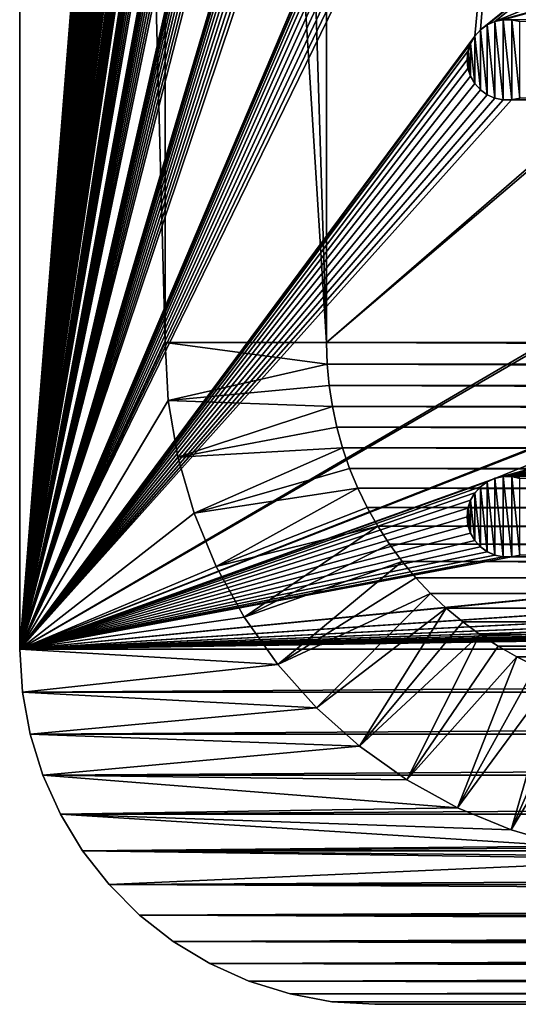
# Model space of a CAD drawing. Header units: metres. Extents: x -200 to 200, y -200 to 200.
# Tile 1 of 88: x -200 to -169, y -200 to -139. Entities that reach past the tile are written whole.
import ezdxf

# ---------------------------------------------------------------- set-up
doc = ezdxf.new("R2010")
doc.units = ezdxf.units.M
doc.layers.add('solid_P34200', color=7, linetype='CONTINUOUS')

msp = doc.modelspace()

# ---------------------------------------------------------------- linework, layer by layer
at = {"layer": 'solid_P34200'}
for points in [[(-172.300003, 169.800003, 5), (-200, 178, 5), (-200, -178, 5)], [(-200, -178, 3.5), (-200, -178, 5), (-200, 178, 5)], [(-200, -178, 3.5), (-200, 178, 5), (-200, 178, 3.5)], [(-191, -159, 3.5), (-200, -178, 3.5), (-200, 178, 3.5)], [(-191, 0, 3.5), (-191, -159, 3.5), (-200, 178, 3.5)], [(-172.242264, 169.271637, 5), (-172.300003, 169.800003, 5), (-200, -178, 5)], [(-172.084335, 168.784439, 5), (-172.242264, 169.271637, 5), (-200, -178, 5)], [(-171.820801, 168.330292, 5), (-172.084335, 168.784439, 5), (-200, -178, 5)], [(-171.474228, 167.943787, 5), (-171.820801, 168.330292, 5), (-200, -178, 5)], [(-171.047821, 167.634933, 5), (-171.474228, 167.943787, 5), (-200, -178, 5)], [(-170.574692, 167.423645, 5), (-171.047821, 167.634933, 5), (-200, -178, 5)], [(-172.300003, 141.5, 5), (-170.574692, 167.423645, 5), (-200, -178, 5)], [(-191, 159, 3.5), (-181, 159), (-181, -159)], [(-191, 0, 3.5), (-191, 159, 3.5), (-181, -159)], [(-181, -159), (-181, 159), (-10.240819, -10.959723)], [(-172.242264, 140.971634, 5), (-172.300003, 141.5, 5), (-200, -178, 5)], [(-172.084335, 140.484436, 5), (-172.242264, 140.971634, 5), (-200, -178, 5)], [(-171.820801, 140.030289, 5), (-172.084335, 140.484436, 5), (-200, -178, 5)], [(-171.474228, 139.643784, 5), (-171.820801, 140.030289, 5), (-200, -178, 5)], [(-171.047821, 139.33493, 5), (-171.474228, 139.643784, 5), (-200, -178, 5)], [(-170.574692, 139.123642, 5), (-171.047821, 139.33493, 5), (-200, -178, 5)], [(-170.058914, 139.014282, 5), (-170.574692, 139.123642, 5), (-200, -178, 5)], [(-172.300003, 113.199997, 5), (-170.058914, 139.014282, 5), (-200, -178, 5)], [(-172.242264, 112.671631, 5), (-172.300003, 113.199997, 5), (-200, -178, 5)], [(-172.084335, 112.184433, 5), (-172.242264, 112.671631, 5), (-200, -178, 5)], [(-171.820801, 111.730286, 5), (-172.084335, 112.184433, 5), (-200, -178, 5)], [(-171.474228, 111.343788, 5), (-171.820801, 111.730286, 5), (-200, -178, 5)], [(-171.047821, 111.034927, 5), (-171.474228, 111.343788, 5), (-200, -178, 5)], [(-170.574692, 110.823647, 5), (-171.047821, 111.034927, 5), (-200, -178, 5)], [(-170.058914, 110.714287, 5), (-170.574692, 110.823647, 5), (-200, -178, 5)], [(-172.300003, 84.900002, 5), (-170.058914, 110.714287, 5), (-200, -178, 5)], [(-172.242264, 84.371628, 5), (-172.300003, 84.900002, 5), (-200, -178, 5)], [(-172.084335, 83.88443, 5), (-172.242264, 84.371628, 5), (-200, -178, 5)], [(-171.820801, 83.43029, 5), (-172.084335, 83.88443, 5), (-200, -178, 5)], [(-171.474228, 83.043793, 5), (-171.820801, 83.43029, 5), (-200, -178, 5)], [(-171.047821, 82.734932, 5), (-171.474228, 83.043793, 5), (-200, -178, 5)], [(-170.574692, 82.523643, 5), (-171.047821, 82.734932, 5), (-200, -178, 5)], [(-170.058914, 82.414291, 5), (-170.574692, 82.523643, 5), (-200, -178, 5)], [(-169.541077, 82.414291, 5), (-170.058914, 82.414291, 5), (-200, -178, 5)], [(-172.242264, 57.128368, 5), (-169.541077, 82.414291, 5), (-200, -178, 5)], [(-172.300003, 56.599998, 5), (-172.242264, 57.128368, 5), (-200, -178, 5)], [(-172.242264, 56.071629, 5), (-172.300003, 56.599998, 5), (-200, -178, 5)], [(-172.084335, 55.584435, 5), (-172.242264, 56.071629, 5), (-200, -178, 5)], [(-171.820801, 55.130287, 5), (-172.084335, 55.584435, 5), (-200, -178, 5)], [(-171.474228, 54.74379, 5), (-171.820801, 55.130287, 5), (-200, -178, 5)], [(-171.047821, 54.434929, 5), (-171.474228, 54.74379, 5), (-200, -178, 5)], [(-170.574692, 54.223648, 5), (-171.047821, 54.434929, 5), (-200, -178, 5)], [(-170.058914, 54.114288, 5), (-170.574692, 54.223648, 5), (-200, -178, 5)], [(-169.541077, 54.114288, 5), (-170.058914, 54.114288, 5), (-200, -178, 5)], [(-172.242264, 28.828369, 5), (-169.541077, 54.114288, 5), (-200, -178, 5)], [(-172.300003, 28.299999, 5), (-172.242264, 28.828369, 5), (-200, -178, 5)], [(-172.242264, 27.771629, 5), (-172.300003, 28.299999, 5), (-200, -178, 5)], [(-172.084335, 27.284433, 5), (-172.242264, 27.771629, 5), (-200, -178, 5)], [(-171.820801, 26.830288, 5), (-172.084335, 27.284433, 5), (-200, -178, 5)], [(-171.474228, 26.44379, 5), (-171.820801, 26.830288, 5), (-200, -178, 5)], [(-171.047821, 26.134932, 5), (-171.474228, 26.44379, 5), (-200, -178, 5)], [(-170.574692, 25.923647, 5), (-171.047821, 26.134932, 5), (-200, -178, 5)], [(-170.058914, 25.814287, 5), (-170.574692, 25.923647, 5), (-200, -178, 5)], [(-169.541077, 25.814287, 5), (-170.058914, 25.814287, 5), (-200, -178, 5)], [(-172.242264, 0.52837, 5), (-169.541077, 25.814287, 5), (-200, -178, 5)], [(-172.300003, 0, 5), (-172.242264, 0.52837, 5), (-200, -178, 5)], [(-172.242264, -0.52837, 5), (-172.300003, 0, 5), (-200, -178, 5)], [(-172.084335, -1.015567, 5), (-172.242264, -0.52837, 5), (-200, -178, 5)], [(-191, 0, 3.5), (-181, -159), (-191, -159, 3.5)], [(-171.820801, -1.469712, 5), (-172.084335, -1.015567, 5), (-200, -178, 5)], [(-171.474228, -1.85621, 5), (-171.820801, -1.469712, 5), (-200, -178, 5)], [(-171.047821, -2.165069, 5), (-171.474228, -1.85621, 5), (-200, -178, 5)], [(-170.574692, -2.376353, 5), (-171.047821, -2.165069, 5), (-200, -178, 5)], [(-170.058914, -2.485712, 5), (-170.574692, -2.376353, 5), (-200, -178, 5)], [(-169.541077, -2.485712, 5), (-170.058914, -2.485712, 5), (-200, -178, 5)], [(-172.242264, -27.771629, 5), (-169.541077, -2.485712, 5), (-200, -178, 5)], [(-181, -159), (-10.240819, -10.959723), (-8.64688, -12.25524)], [(181, -159), (-181, -159), (-8.64688, -12.25524)], [(-172.300003, -28.299999, 5), (-172.242264, -27.771629, 5), (-200, -178, 5)], [(-172.242264, -28.828369, 5), (-172.300003, -28.299999, 5), (-200, -178, 5)], [(-172.084335, -29.315567, 5), (-172.242264, -28.828369, 5), (-200, -178, 5)], [(-171.820801, -29.769712, 5), (-172.084335, -29.315567, 5), (-200, -178, 5)], [(-171.474228, -30.15621, 5), (-171.820801, -29.769712, 5), (-200, -178, 5)], [(-171.047821, -30.465069, 5), (-171.474228, -30.15621, 5), (-200, -178, 5)], [(-170.574692, -30.676353, 5), (-171.047821, -30.465069, 5), (-200, -178, 5)], [(-170.058914, -30.785711, 5), (-170.574692, -30.676353, 5), (-200, -178, 5)], [(-169.541077, -30.785711, 5), (-200, -178, 5), (-172.242264, -56.071629, 5)], [(-169.541077, -30.785711, 5), (-170.058914, -30.785711, 5), (-200, -178, 5)], [(-172.300003, -56.599998, 5), (-172.242264, -56.071629, 5), (-200, -178, 5)], [(-172.242264, -57.128368, 5), (-172.300003, -56.599998, 5), (-200, -178, 5)], [(-172.084335, -57.615566, 5), (-172.242264, -57.128368, 5), (-200, -178, 5)], [(-171.820801, -58.069714, 5), (-172.084335, -57.615566, 5), (-200, -178, 5)], [(-171.474228, -58.456211, 5), (-171.820801, -58.069714, 5), (-200, -178, 5)], [(-171.047821, -58.765068, 5), (-171.474228, -58.456211, 5), (-200, -178, 5)], [(-170.574692, -58.976353, 5), (-171.047821, -58.765068, 5), (-200, -178, 5)], [(-170.058914, -59.085712, 5), (-170.574692, -58.976353, 5), (-200, -178, 5)], [(-169.541077, -59.085712, 5), (-200, -178, 5), (-172.242264, -84.371628, 5)], [(-169.541077, -59.085712, 5), (-170.058914, -59.085712, 5), (-200, -178, 5)], [(-172.300003, -84.900002, 5), (-172.242264, -84.371628, 5), (-200, -178, 5)], [(-172.242264, -85.428368, 5), (-172.300003, -84.900002, 5), (-200, -178, 5)], [(-172.084335, -85.915565, 5), (-172.242264, -85.428368, 5), (-200, -178, 5)], [(-171.820801, -86.369713, 5), (-172.084335, -85.915565, 5), (-200, -178, 5)], [(-171.474228, -86.75621, 5), (-171.820801, -86.369713, 5), (-200, -178, 5)], [(-171.047821, -87.065071, 5), (-171.474228, -86.75621, 5), (-200, -178, 5)], [(-170.574692, -87.276352, 5), (-171.047821, -87.065071, 5), (-200, -178, 5)], [(-170.058914, -87.385712, 5), (-170.574692, -87.276352, 5), (-200, -178, 5)], [(-169.541077, -87.385712, 5), (-200, -178, 5), (-172.084335, -112.184433, 5)], [(-169.541077, -87.385712, 5), (-170.058914, -87.385712, 5), (-200, -178, 5)], [(-172.242264, -112.671631, 5), (-172.084335, -112.184433, 5), (-200, -178, 5)], [(-172.300003, -113.199997, 5), (-172.242264, -112.671631, 5), (-200, -178, 5)], [(-172.242264, -113.728371, 5), (-172.300003, -113.199997, 5), (-200, -178, 5)], [(-172.084335, -114.215569, 5), (-172.242264, -113.728371, 5), (-200, -178, 5)], [(-171.820801, -114.669708, 5), (-172.084335, -114.215569, 5), (-200, -178, 5)], [(-171.474228, -115.056213, 5), (-171.820801, -114.669708, 5), (-200, -178, 5)], [(-171.047821, -115.365067, 5), (-171.474228, -115.056213, 5), (-200, -178, 5)], [(-170.574692, -115.576355, 5), (-171.047821, -115.365067, 5), (-200, -178, 5)], [(-170.058914, -115.685715, 5), (-170.574692, -115.576355, 5), (-200, -178, 5)], [(-169.541077, -115.685715, 5), (-200, -178, 5), (-171.820801, -140.030289, 5)], [(-169.541077, -115.685715, 5), (-170.058914, -115.685715, 5), (-200, -178, 5)], [(-169.541077, -115.685715, 5), (-171.820801, -140.030289, 5), (-171.474228, -139.643784, 5)], [(-141.241074, -115.685715, 5), (-171.474228, -139.643784, 5), (-171.047821, -139.33493, 5)], [(-141.758926, -115.685715, 5), (-169.541077, -115.685715, 5), (-171.474228, -139.643784, 5)], [(-141.241074, -115.685715, 5), (-141.758926, -115.685715, 5), (-171.474228, -139.643784, 5)], [(-141.241074, -115.685715, 5), (-171.047821, -139.33493, 5), (-170.574692, -139.123642, 5)], [(-84.641083, -115.685715, 5), (-170.574692, -139.123642, 5), (-170.058914, -139.014282, 5)], [(-113.458923, -115.685715, 5), (-141.241074, -115.685715, 5), (-170.574692, -139.123642, 5)], [(-112.941078, -115.685715, 5), (-113.458923, -115.685715, 5), (-170.574692, -139.123642, 5)], [(-85.15892, -115.685715, 5), (-112.941078, -115.685715, 5), (-170.574692, -139.123642, 5)], [(-84.641083, -115.685715, 5), (-85.15892, -115.685715, 5), (-170.574692, -139.123642, 5)], [(-170.064636, -139.015472, 7.5), (-170.058914, -139.014282, 5), (-170.574692, -139.123642, 5)], [(-170.568771, -139.122131, 7.5), (-170.064636, -139.015472, 7.5), (-170.574692, -139.123642, 5)], [(-170.568771, -139.122131, 7.5), (-170.064636, -143.984528, 7.5), (-170.064636, -139.015472, 7.5)], [(-170.064636, -139.015472, 7.5), (-169.53537, -139.015472, 7.5), (-170.058914, -139.014282, 5)], [(-170.064636, -139.015472, 7.5), (-170.064636, -143.984528, 7.5), (-169.53537, -143.984528, 7.5)], [(-170.064636, -139.015472, 7.5), (-169.53537, -143.984528, 7.5), (-169.53537, -139.015472, 7.5)], [(-169.53537, -139.015472, 7.5), (-169.541077, -139.014282, 5), (-170.058914, -139.014282, 5)], [(-141.758926, -139.014282, 5), (-169.541077, -139.014282, 5), (-169.025314, -139.123642, 5)], [(-169.031219, -139.122131, 7.5), (-169.025314, -139.123642, 5), (-169.541077, -139.014282, 5)], [(-169.53537, -139.015472, 7.5), (-169.031219, -139.122131, 7.5), (-169.541077, -139.014282, 5)], [(-169.53537, -139.015472, 7.5), (-169.53537, -143.984528, 7.5), (-169.031219, -143.877869, 7.5)], [(-169.53537, -139.015472, 7.5), (-169.031219, -143.877869, 7.5), (-169.031219, -139.122131, 7.5)], [(-171.821884, -140.033295, 7.5), (-171.470108, -139.640366, 7.5), (-171.820801, -140.030289, 5)], [(-171.821884, -140.033295, 7.5), (-171.470108, -143.359634, 7.5), (-171.470108, -139.640366, 7.5)], [(-171.470108, -139.640366, 7.5), (-171.474228, -139.643784, 5), (-171.820801, -140.030289, 5)], [(-171.051529, -139.337952, 7.5), (-171.047821, -139.33493, 5), (-171.474228, -139.643784, 5)], [(-171.470108, -139.640366, 7.5), (-171.051529, -139.337952, 7.5), (-171.474228, -139.643784, 5)], [(-171.470108, -139.640366, 7.5), (-171.051529, -143.662048, 7.5), (-171.051529, -139.337952, 7.5)], [(-171.470108, -139.640366, 7.5), (-171.470108, -143.359634, 7.5), (-171.051529, -143.662048, 7.5)], [(-171.051529, -139.337952, 7.5), (-170.568771, -139.122131, 7.5), (-171.047821, -139.33493, 5)], [(-171.051529, -139.337952, 7.5), (-170.568771, -143.877869, 7.5), (-170.568771, -139.122131, 7.5)], [(-171.051529, -139.337952, 7.5), (-171.051529, -143.662048, 7.5), (-170.568771, -143.877869, 7.5)], [(-170.568771, -139.122131, 7.5), (-170.574692, -139.123642, 5), (-171.047821, -139.33493, 5)], [(-170.568771, -139.122131, 7.5), (-170.568771, -143.877869, 7.5), (-170.064636, -143.984528, 7.5)], [(-172.084335, -140.484436, 5), (-171.820801, -140.030289, 5), (-200, -178, 5)], [(-171.821884, -140.033295, 7.5), (-171.820801, -140.030289, 5), (-172.084335, -140.484436, 5)], [(-172.082809, -140.480927, 7.5), (-171.821884, -140.033295, 7.5), (-172.084335, -140.484436, 5)], [(-172.082809, -140.480927, 7.5), (-171.821884, -142.966705, 7.5), (-171.821884, -140.033295, 7.5)], [(-171.821884, -140.033295, 7.5), (-171.821884, -142.966705, 7.5), (-171.470108, -143.359634, 7.5)], [(-172.242264, -140.971634, 5), (-172.084335, -140.484436, 5), (-200, -178, 5)], [(-172.082809, -140.480927, 7.5), (-172.084335, -140.484436, 5), (-172.242264, -140.971634, 5)], [(-172.239975, -140.967072, 7.5), (-172.082809, -140.480927, 7.5), (-172.242264, -140.971634, 5)], [(-172.239975, -140.967072, 7.5), (-172.082809, -142.519073, 7.5), (-172.082809, -140.480927, 7.5)], [(-172.082809, -140.480927, 7.5), (-172.082809, -142.519073, 7.5), (-171.821884, -142.966705, 7.5)], [(-172.300003, -141.5, 5), (-172.242264, -140.971634, 5), (-200, -178, 5)], [(-172.239975, -140.967072, 7.5), (-172.242264, -140.971634, 5), (-172.300003, -141.5, 5)], [(-172.239975, -140.967072, 7.5), (-172.300003, -141.5, 5), (-172.300003, -141.5, 7.5)], [(-172.239975, -140.967072, 7.5), (-172.300003, -141.5, 7.5), (-172.239975, -142.032928, 7.5)], [(-172.239975, -140.967072, 7.5), (-172.239975, -142.032928, 7.5), (-172.082809, -142.519073, 7.5)], [(-172.242264, -142.028366, 5), (-172.300003, -141.5, 5), (-200, -178, 5)], [(-172.084335, -142.515564, 5), (-172.242264, -142.028366, 5), (-200, -178, 5)], [(-172.300003, -141.5, 7.5), (-172.300003, -141.5, 5), (-172.242264, -142.028366, 5)], [(-172.239975, -142.032928, 7.5), (-172.300003, -141.5, 7.5), (-172.242264, -142.028366, 5)], [(-172.239975, -142.032928, 7.5), (-172.242264, -142.028366, 5), (-172.084335, -142.515564, 5)], [(-172.082809, -142.519073, 7.5), (-172.239975, -142.032928, 7.5), (-172.084335, -142.515564, 5)], [(-171.820801, -142.969711, 5), (-172.084335, -142.515564, 5), (-200, -178, 5)], [(-172.082809, -142.519073, 7.5), (-172.084335, -142.515564, 5), (-171.820801, -142.969711, 5)], [(-171.821884, -142.966705, 7.5), (-172.082809, -142.519073, 7.5), (-171.820801, -142.969711, 5)], [(-171.474228, -143.356216, 5), (-171.820801, -142.969711, 5), (-200, -178, 5)], [(-171.821884, -142.966705, 7.5), (-171.820801, -142.969711, 5), (-171.474228, -143.356216, 5)], [(-171.470108, -143.359634, 7.5), (-171.821884, -142.966705, 7.5), (-171.474228, -143.356216, 5)], [(-171.047821, -143.66507, 5), (-171.474228, -143.356216, 5), (-200, -178, 5)], [(-170.574692, -143.876358, 5), (-171.047821, -143.66507, 5), (-200, -178, 5)], [(-170.058914, -143.985718, 5), (-170.574692, -143.876358, 5), (-200, -178, 5)], [(-171.470108, -143.359634, 7.5), (-171.474228, -143.356216, 5), (-171.047821, -143.66507, 5)], [(-171.051529, -143.662048, 7.5), (-171.470108, -143.359634, 7.5), (-171.047821, -143.66507, 5)], [(-171.051529, -143.662048, 7.5), (-171.047821, -143.66507, 5), (-170.574692, -143.876358, 5)], [(-170.568771, -143.877869, 7.5), (-171.051529, -143.662048, 7.5), (-170.574692, -143.876358, 5)], [(-170.568771, -143.877869, 7.5), (-170.574692, -143.876358, 5), (-170.058914, -143.985718, 5)], [(-170.064636, -143.984528, 7.5), (-170.568771, -143.877869, 7.5), (-170.058914, -143.985718, 5)], [(-142.274689, -143.876358, 5), (-169.025314, -143.876358, 5), (-169.541077, -143.985718, 5)], [(-169.53537, -143.984528, 7.5), (-169.541077, -143.985718, 5), (-169.025314, -143.876358, 5)], [(-141.758926, -143.985718, 5), (-142.274689, -143.876358, 5), (-169.541077, -143.985718, 5)], [(-169.031219, -143.877869, 7.5), (-169.53537, -143.984528, 7.5), (-169.025314, -143.876358, 5)], [(-112.941078, -143.985718, 5), (-200, -178, 5), (-170.574692, -167.423645, 5)], [(-169.541077, -143.985718, 5), (-170.058914, -143.985718, 5), (-200, -178, 5)], [(-141.758926, -143.985718, 5), (-169.541077, -143.985718, 5), (-200, -178, 5)], [(-141.241074, -143.985718, 5), (-141.758926, -143.985718, 5), (-200, -178, 5)], [(-113.458923, -143.985718, 5), (-141.241074, -143.985718, 5), (-200, -178, 5)], [(-112.941078, -143.985718, 5), (-113.458923, -143.985718, 5), (-200, -178, 5)], [(-84.641083, -143.985718, 5), (-170.574692, -167.423645, 5), (-170.058914, -167.314285, 5)], [(-85.15892, -143.985718, 5), (-112.941078, -143.985718, 5), (-170.574692, -167.423645, 5)], [(-84.641083, -143.985718, 5), (-85.15892, -143.985718, 5), (-170.574692, -167.423645, 5)], [(-170.064636, -143.984528, 7.5), (-170.058914, -143.985718, 5), (-169.541077, -143.985718, 5)], [(-169.53537, -143.984528, 7.5), (-170.064636, -143.984528, 7.5), (-169.541077, -143.985718, 5)], [(170.058914, -143.985718, 5), (-170.058914, -167.314285, 5), (-169.541077, -167.314285, 5)], [(-56.858921, -143.985718, 5), (-84.641083, -143.985718, 5), (-170.058914, -167.314285, 5)], [(-56.34108, -143.985718, 5), (-56.858921, -143.985718, 5), (-170.058914, -167.314285, 5)], [(-28.55892, -143.985718, 5), (-56.34108, -143.985718, 5), (-170.058914, -167.314285, 5)], [(-28.04108, -143.985718, 5), (-28.55892, -143.985718, 5), (-170.058914, -167.314285, 5)], [(-0.25892, -143.985718, 5), (-28.04108, -143.985718, 5), (-170.058914, -167.314285, 5)], [(0.25892, -143.985718, 5), (-0.25892, -143.985718, 5), (-170.058914, -167.314285, 5)], [(28.04108, -143.985718, 5), (0.25892, -143.985718, 5), (-170.058914, -167.314285, 5)], [(170.058914, -143.985718, 5), (169.541077, -143.985718, 5), (-170.058914, -167.314285, 5)], [(141.758926, -143.985718, 5), (-170.058914, -167.314285, 5), (169.541077, -143.985718, 5)], [(141.758926, -143.985718, 5), (141.241074, -143.985718, 5), (-170.058914, -167.314285, 5)], [(113.458923, -143.985718, 5), (-170.058914, -167.314285, 5), (141.241074, -143.985718, 5)], [(113.458923, -143.985718, 5), (112.941078, -143.985718, 5), (-170.058914, -167.314285, 5)], [(85.15892, -143.985718, 5), (-170.058914, -167.314285, 5), (112.941078, -143.985718, 5)], [(85.15892, -143.985718, 5), (84.641083, -143.985718, 5), (-170.058914, -167.314285, 5)], [(56.858921, -143.985718, 5), (-170.058914, -167.314285, 5), (84.641083, -143.985718, 5)], [(56.858921, -143.985718, 5), (56.34108, -143.985718, 5), (-170.058914, -167.314285, 5)], [(28.55892, -143.985718, 5), (-170.058914, -167.314285, 5), (56.34108, -143.985718, 5)], [(28.55892, -143.985718, 5), (28.04108, -143.985718, 5), (-170.058914, -167.314285, 5)], [(170.058914, -143.985718, 5), (-169.541077, -167.314285, 5), (-141.758926, -167.314285, 5)], [(-190.796326, -162.596741, 3.5), (-200, -178, 3.5), (-191, -159, 3.5)], [(-191, -159, 3.5), (-181, -159), (-180.957291, -160.342163)], [(-190.796326, -162.596741, 3.5), (-191, -159, 3.5), (-180.957291, -160.342163)], [(180.957291, -160.342163), (-180.957291, -160.342163), (-181, -159)], [(181, -159), (180.957291, -160.342163), (-181, -159)], [(-190.796326, -162.596741, 3.5), (-180.957291, -160.342163), (-180.836639, -161.666519)], [(180.836639, -161.666519), (-180.836639, -161.666519), (-180.957291, -160.342163)], [(180.957291, -160.342163), (180.836639, -161.666519), (-180.957291, -160.342163)], [(-190.796326, -162.596741, 3.5), (-180.836639, -161.666519), (-180.638016, -162.973083)], [(180.638016, -162.973083), (-180.638016, -162.973083), (-180.836639, -161.666519)], [(180.836639, -161.666519), (180.638016, -162.973083), (-180.836639, -161.666519)], [(-190.198227, -166.117172, 3.5), (-200, -178, 3.5), (-190.796326, -162.596741, 3.5)], [(-190.198227, -166.117172, 3.5), (-190.796326, -162.596741, 3.5), (-180.638016, -162.973083)], [(-190.198227, -166.117172, 3.5), (-180.638016, -162.973083), (-180.361206, -164.262497)], [(180.361206, -164.262497), (-180.361206, -164.262497), (-180.638016, -162.973083)], [(180.638016, -162.973083), (180.361206, -164.262497), (-180.638016, -162.973083)], [(-190.198227, -166.117172, 3.5), (-180.361206, -164.262497), (-180.003708, -165.541977)], [(180.003708, -165.541977), (-180.003708, -165.541977), (-180.361206, -164.262497)], [(180.361206, -164.262497), (180.003708, -165.541977), (-180.361206, -164.262497)], [(-189.202393, -169.572021, 3.5), (-190.198227, -166.117172, 3.5), (-180.003708, -165.541977)], [(-189.202393, -169.572021, 3.5), (-180.003708, -165.541977), (-179.568466, -166.803024)], [(179.568466, -166.803024), (-179.568466, -166.803024), (-180.003708, -165.541977)], [(180.003708, -165.541977), (179.568466, -166.803024), (-180.003708, -165.541977)], [(-189.202393, -169.572021, 3.5), (-200, -178, 3.5), (-190.198227, -166.117172, 3.5)], [(-189.202393, -169.572021, 3.5), (-179.568466, -166.803024), (-179.060257, -168.031967)], [(179.060257, -168.031967), (-179.060257, -168.031967), (-179.568466, -166.803024)], [(179.568466, -166.803024), (179.060257, -168.031967), (-179.568466, -166.803024)], [(-171.047821, -167.634933, 5), (-170.574692, -167.423645, 5), (-200, -178, 5)], [(-171.474228, -167.943787, 5), (-171.047821, -167.634933, 5), (-200, -178, 5)], [(-171.051529, -167.637955, 7.5), (-171.047821, -167.634933, 5), (-171.474228, -167.943787, 5)], [(-171.470108, -167.940369, 7.5), (-171.051529, -167.637955, 7.5), (-171.474228, -167.943787, 5)], [(-171.470108, -167.940369, 7.5), (-171.051529, -171.962051, 7.5), (-171.051529, -167.637955, 7.5)], [(-171.051529, -167.637955, 7.5), (-170.568771, -167.422134, 7.5), (-171.047821, -167.634933, 5)], [(-171.051529, -167.637955, 7.5), (-170.568771, -172.177856, 7.5), (-170.568771, -167.422134, 7.5)], [(-171.051529, -167.637955, 7.5), (-171.051529, -171.962051, 7.5), (-170.568771, -172.177856, 7.5)], [(-170.568771, -167.422134, 7.5), (-170.574692, -167.423645, 5), (-171.047821, -167.634933, 5)], [(-170.064636, -167.315475, 7.5), (-170.058914, -167.314285, 5), (-170.574692, -167.423645, 5)], [(-170.568771, -167.422134, 7.5), (-170.064636, -167.315475, 7.5), (-170.574692, -167.423645, 5)], [(-170.568771, -167.422134, 7.5), (-170.064636, -172.284515, 7.5), (-170.064636, -167.315475, 7.5)], [(-170.568771, -167.422134, 7.5), (-170.568771, -172.177856, 7.5), (-170.064636, -172.284515, 7.5)], [(-170.064636, -167.315475, 7.5), (-169.53537, -167.315475, 7.5), (-170.058914, -167.314285, 5)], [(-170.064636, -167.315475, 7.5), (-170.064636, -172.284515, 7.5), (-169.53537, -172.284515, 7.5)], [(-170.064636, -167.315475, 7.5), (-169.53537, -172.284515, 7.5), (-169.53537, -167.315475, 7.5)], [(-169.53537, -167.315475, 7.5), (-169.541077, -167.314285, 5), (-170.058914, -167.314285, 5)], [(-141.758926, -167.314285, 5), (-169.541077, -167.314285, 5), (-169.025314, -167.423645, 5)], [(-169.031219, -167.422134, 7.5), (-169.025314, -167.423645, 5), (-169.541077, -167.314285, 5)], [(-169.53537, -167.315475, 7.5), (-169.031219, -167.422134, 7.5), (-169.541077, -167.314285, 5)], [(-169.53537, -167.315475, 7.5), (-169.53537, -172.284515, 7.5), (-169.031219, -172.177856, 7.5)], [(-169.53537, -167.315475, 7.5), (-169.031219, -172.177856, 7.5), (-169.031219, -167.422134, 7.5)], [(-171.820801, -168.330292, 5), (-171.474228, -167.943787, 5), (-200, -178, 5)], [(-187.831879, -172.880768, 3.5), (-189.202393, -169.572021, 3.5), (-179.060257, -168.031967)], [(-187.831879, -172.880768, 3.5), (-179.060257, -168.031967), (-178.481461, -169.220428)], [(178.481461, -169.220428), (-178.481461, -169.220428), (-179.060257, -168.031967)], [(179.060257, -168.031967), (178.481461, -169.220428), (-179.060257, -168.031967)], [(-171.821884, -168.333298, 7.5), (-171.470108, -167.940369, 7.5), (-171.820801, -168.330292, 5)], [(-171.821884, -168.333298, 7.5), (-171.470108, -171.659637, 7.5), (-171.470108, -167.940369, 7.5)], [(-171.470108, -167.940369, 7.5), (-171.474228, -167.943787, 5), (-171.820801, -168.330292, 5)], [(-171.470108, -167.940369, 7.5), (-171.470108, -171.659637, 7.5), (-171.051529, -171.962051, 7.5)], [(-172.084335, -168.784439, 5), (-171.820801, -168.330292, 5), (-200, -178, 5)], [(-172.242264, -169.271637, 5), (-172.084335, -168.784439, 5), (-200, -178, 5)], [(-172.082809, -168.780914, 7.5), (-172.084335, -168.784439, 5), (-172.242264, -169.271637, 5)], [(-172.239975, -169.267059, 7.5), (-172.082809, -168.780914, 7.5), (-172.242264, -169.271637, 5)], [(-172.239975, -169.267059, 7.5), (-172.082809, -170.819077, 7.5), (-172.082809, -168.780914, 7.5)], [(-171.821884, -168.333298, 7.5), (-171.820801, -168.330292, 5), (-172.084335, -168.784439, 5)], [(-172.082809, -168.780914, 7.5), (-171.821884, -168.333298, 7.5), (-172.084335, -168.784439, 5)], [(-172.082809, -168.780914, 7.5), (-171.821884, -171.266708, 7.5), (-171.821884, -168.333298, 7.5)], [(-172.082809, -168.780914, 7.5), (-172.082809, -170.819077, 7.5), (-171.821884, -171.266708, 7.5)], [(-171.821884, -168.333298, 7.5), (-171.821884, -171.266708, 7.5), (-171.470108, -171.659637, 7.5)], [(-172.300003, -169.800003, 5), (-172.242264, -169.271637, 5), (-200, -178, 5)], [(-187.831879, -172.880768, 3.5), (-178.481461, -169.220428), (-177.826935, -170.379456)], [(177.826935, -170.379456), (-177.826935, -170.379456), (-178.481461, -169.220428)], [(178.481461, -169.220428), (177.826935, -170.379456), (-178.481461, -169.220428)], [(-172.239975, -169.267059, 7.5), (-172.242264, -169.271637, 5), (-172.300003, -169.800003, 5)], [(-172.239975, -169.267059, 7.5), (-172.300003, -169.800003, 5), (-172.300003, -169.800003, 7.5)], [(-172.239975, -169.267059, 7.5), (-172.300003, -169.800003, 7.5), (-172.239975, -170.332932, 7.5)], [(-172.239975, -169.267059, 7.5), (-172.239975, -170.332932, 7.5), (-172.082809, -170.819077, 7.5)], [(-187.831879, -172.880768, 3.5), (-200, -178, 3.5), (-189.202393, -169.572021, 3.5)], [(-172.242264, -170.328369, 5), (-172.300003, -169.800003, 5), (-200, -178, 5)], [(-172.300003, -169.800003, 7.5), (-172.300003, -169.800003, 5), (-172.242264, -170.328369, 5)], [(-172.239975, -170.332932, 7.5), (-172.300003, -169.800003, 7.5), (-172.242264, -170.328369, 5)], [(-172.084335, -170.815567, 5), (-172.242264, -170.328369, 5), (-200, -178, 5)], [(-186.093063, -176.027878, 3.5), (-187.831879, -172.880768, 3.5), (-177.826935, -170.379456)], [(-186.093063, -176.027878, 3.5), (-177.826935, -170.379456), (-177.102936, -171.499695)], [(177.102936, -171.499695), (-177.102936, -171.499695), (-177.826935, -170.379456)], [(177.826935, -170.379456), (177.102936, -171.499695), (-177.826935, -170.379456)], [(-172.239975, -170.332932, 7.5), (-172.242264, -170.328369, 5), (-172.084335, -170.815567, 5)], [(-172.082809, -170.819077, 7.5), (-172.239975, -170.332932, 7.5), (-172.084335, -170.815567, 5)], [(-171.820801, -171.269714, 5), (-172.084335, -170.815567, 5), (-200, -178, 5)], [(-171.474228, -171.656204, 5), (-171.820801, -171.269714, 5), (-200, -178, 5)], [(-172.082809, -170.819077, 7.5), (-172.084335, -170.815567, 5), (-171.820801, -171.269714, 5)], [(-171.821884, -171.266708, 7.5), (-172.082809, -170.819077, 7.5), (-171.820801, -171.269714, 5)], [(-171.821884, -171.266708, 7.5), (-171.820801, -171.269714, 5), (-171.474228, -171.656204, 5)], [(-171.470108, -171.659637, 7.5), (-171.821884, -171.266708, 7.5), (-171.474228, -171.656204, 5)], [(-171.047821, -171.965073, 5), (-171.474228, -171.656204, 5), (-200, -178, 5)], [(-170.574692, -172.176346, 5), (-171.047821, -171.965073, 5), (-200, -178, 5)], [(-186.093063, -176.027878, 3.5), (-177.102936, -171.499695), (-176.317139, -172.568909)], [(176.317139, -172.568909), (-176.317139, -172.568909), (-177.102936, -171.499695)], [(177.102936, -171.499695), (176.317139, -172.568909), (-177.102936, -171.499695)], [(-171.470108, -171.659637, 7.5), (-171.474228, -171.656204, 5), (-171.047821, -171.965073, 5)], [(-171.051529, -171.962051, 7.5), (-171.470108, -171.659637, 7.5), (-171.047821, -171.965073, 5)], [(-171.051529, -171.962051, 7.5), (-171.047821, -171.965073, 5), (-170.574692, -172.176346, 5)], [(-170.568771, -172.177856, 7.5), (-171.051529, -171.962051, 7.5), (-170.574692, -172.176346, 5)], [(-170.058914, -172.285706, 5), (-170.574692, -172.176346, 5), (-200, -178, 5)], [(170.058914, -172.285706, 5), (-200, -178, 5), (200, -178, 5)], [(-169.541077, -172.285706, 5), (-170.058914, -172.285706, 5), (-200, -178, 5)], [(-141.758926, -172.285706, 5), (-169.541077, -172.285706, 5), (-200, -178, 5)], [(-141.241074, -172.285706, 5), (-141.758926, -172.285706, 5), (-200, -178, 5)], [(-113.458923, -172.285706, 5), (-141.241074, -172.285706, 5), (-200, -178, 5)], [(-112.941078, -172.285706, 5), (-113.458923, -172.285706, 5), (-200, -178, 5)], [(-85.15892, -172.285706, 5), (-112.941078, -172.285706, 5), (-200, -178, 5)], [(-84.641083, -172.285706, 5), (-85.15892, -172.285706, 5), (-200, -178, 5)], [(-56.858921, -172.285706, 5), (-84.641083, -172.285706, 5), (-200, -178, 5)], [(-56.34108, -172.285706, 5), (-56.858921, -172.285706, 5), (-200, -178, 5)], [(-28.55892, -172.285706, 5), (-56.34108, -172.285706, 5), (-200, -178, 5)], [(-28.04108, -172.285706, 5), (-28.55892, -172.285706, 5), (-200, -178, 5)], [(-0.25892, -172.285706, 5), (-28.04108, -172.285706, 5), (-200, -178, 5)], [(0.25892, -172.285706, 5), (-0.25892, -172.285706, 5), (-200, -178, 5)], [(28.04108, -172.285706, 5), (0.25892, -172.285706, 5), (-200, -178, 5)], [(170.058914, -172.285706, 5), (169.541077, -172.285706, 5), (-200, -178, 5)], [(141.758926, -172.285706, 5), (-200, -178, 5), (169.541077, -172.285706, 5)], [(141.758926, -172.285706, 5), (141.241074, -172.285706, 5), (-200, -178, 5)], [(113.458923, -172.285706, 5), (-200, -178, 5), (141.241074, -172.285706, 5)], [(113.458923, -172.285706, 5), (112.941078, -172.285706, 5), (-200, -178, 5)], [(85.15892, -172.285706, 5), (-200, -178, 5), (112.941078, -172.285706, 5)], [(85.15892, -172.285706, 5), (84.641083, -172.285706, 5), (-200, -178, 5)], [(56.858921, -172.285706, 5), (-200, -178, 5), (84.641083, -172.285706, 5)], [(56.858921, -172.285706, 5), (56.34108, -172.285706, 5), (-200, -178, 5)], [(28.55892, -172.285706, 5), (-200, -178, 5), (56.34108, -172.285706, 5)], [(28.55892, -172.285706, 5), (28.04108, -172.285706, 5), (-200, -178, 5)], [(-184.018661, -178.949905, 3.5), (-186.093063, -176.027878, 3.5), (-176.317139, -172.568909)], [(-184.018661, -178.949905, 3.5), (-176.317139, -172.568909), (-175.469376, -173.585297)], [(175.469376, -173.585297), (-175.469376, -173.585297), (-176.317139, -172.568909)], [(176.317139, -172.568909), (175.469376, -173.585297), (-176.317139, -172.568909)], [(-170.568771, -172.177856, 7.5), (-170.574692, -172.176346, 5), (-170.058914, -172.285706, 5)], [(-170.064636, -172.284515, 7.5), (-170.568771, -172.177856, 7.5), (-170.058914, -172.285706, 5)], [(-170.064636, -172.284515, 7.5), (-170.058914, -172.285706, 5), (-169.541077, -172.285706, 5)], [(-169.53537, -172.284515, 7.5), (-170.064636, -172.284515, 7.5), (-169.541077, -172.285706, 5)], [(-142.274689, -172.176346, 5), (-169.025314, -172.176346, 5), (-169.541077, -172.285706, 5)], [(-169.53537, -172.284515, 7.5), (-169.541077, -172.285706, 5), (-169.025314, -172.176346, 5)], [(-141.758926, -172.285706, 5), (-142.274689, -172.176346, 5), (-169.541077, -172.285706, 5)], [(-169.031219, -172.177856, 7.5), (-169.53537, -172.284515, 7.5), (-169.025314, -172.176346, 5)], [(-186.093063, -176.027878, 3.5), (-200, -178, 3.5), (-187.831879, -172.880768, 3.5)], [(-184.018661, -178.949905, 3.5), (-175.469376, -173.585297), (-174.555435, -174.555435)], [(174.555435, -174.555435), (-174.555435, -174.555435), (-175.469376, -173.585297)], [(175.469376, -173.585297), (174.555435, -174.555435), (-175.469376, -173.585297)], [(-181.627411, -181.627411, 3.5), (-184.018661, -178.949905, 3.5), (-174.555435, -174.555435)], [(-181.627411, -181.627411, 3.5), (-174.555435, -174.555435), (-173.585297, -175.469376)], [(173.585297, -175.469376), (-173.585297, -175.469376), (-174.555435, -174.555435)], [(174.555435, -174.555435), (173.585297, -175.469376), (-174.555435, -174.555435)], [(-178.949905, -184.018661, 3.5), (-181.627411, -181.627411, 3.5), (-173.585297, -175.469376)], [(-178.949905, -184.018661, 3.5), (-173.585297, -175.469376), (-172.568909, -176.317139)], [(172.568909, -176.317139), (-172.568909, -176.317139), (-173.585297, -175.469376)], [(173.585297, -175.469376), (172.568909, -176.317139), (-173.585297, -175.469376)], [(-184.018661, -178.949905, 3.5), (-200, -178, 3.5), (-186.093063, -176.027878, 3.5)], [(-178.949905, -184.018661, 3.5), (-172.568909, -176.317139), (-171.499695, -177.102936)], [(171.499695, -177.102936), (-171.499695, -177.102936), (-172.568909, -176.317139)], [(172.568909, -176.317139), (171.499695, -177.102936), (-172.568909, -176.317139)], [(-176.027878, -186.093063, 3.5), (-178.949905, -184.018661, 3.5), (-171.499695, -177.102936)], [(-176.027878, -186.093063, 3.5), (-171.499695, -177.102936), (-170.379456, -177.826935)], [(170.379456, -177.826935), (-170.379456, -177.826935), (-171.499695, -177.102936)], [(171.499695, -177.102936), (170.379456, -177.826935), (-171.499695, -177.102936)], [(200, -178, 5), (-200, -178, 5), (-199.836639, -180.666519, 5)], [(-199.836639, -180.666519, 3.5), (-199.836639, -180.666519, 5), (-200, -178, 5)], [(-199.836639, -180.666519, 3.5), (-200, -178, 5), (-200, -178, 3.5)], [(-184.018661, -178.949905, 3.5), (-199.836639, -180.666519, 3.5), (-200, -178, 3.5)], [(199.836639, -180.666519, 5), (200, -178, 5), (-199.836639, -180.666519, 5)], [(-176.027878, -186.093063, 3.5), (-170.379456, -177.826935), (-169.220428, -178.481461)], [(169.220428, -178.481461), (-169.220428, -178.481461), (-170.379456, -177.826935)], [(170.379456, -177.826935), (169.220428, -178.481461), (-170.379456, -177.826935)], [(-172.880768, -187.831879, 3.5), (-176.027878, -186.093063, 3.5), (-169.220428, -178.481461)], [(-172.880768, -187.831879, 3.5), (-169.220428, -178.481461), (-168.031967, -179.060257)], [(168.031967, -179.060257), (-168.031967, -179.060257), (-169.220428, -178.481461)], [(169.220428, -178.481461), (168.031967, -179.060257), (-169.220428, -178.481461)], [(-181.627411, -181.627411, 3.5), (-199.836639, -180.666519, 3.5), (-184.018661, -178.949905, 3.5)], [(-172.880768, -187.831879, 3.5), (-168.031967, -179.060257), (-166.803024, -179.568466)], [(-169.572021, -189.202393, 3.5), (-172.880768, -187.831879, 3.5), (-166.803024, -179.568466)], [(-169.572021, -189.202393, 3.5), (-166.803024, -179.568466), (-165.541977, -180.003708)], [(-169.572021, -189.202393, 3.5), (-165.541977, -180.003708), (-164.262497, -180.361206)], [(-166.117172, -190.198227, 3.5), (-169.572021, -189.202393, 3.5), (-164.262497, -180.361206)], [(199.836639, -180.666519, 5), (-199.836639, -180.666519, 5), (-199.361206, -183.262497, 5)], [(-199.361206, -183.262497, 3.5), (-199.361206, -183.262497, 5), (-199.836639, -180.666519, 5)], [(-199.836639, -180.666519, 3.5), (-199.361206, -183.262497, 3.5), (-199.836639, -180.666519, 5)], [(-181.627411, -181.627411, 3.5), (-199.361206, -183.262497, 3.5), (-199.836639, -180.666519, 3.5)], [(199.361206, -183.262497, 5), (199.836639, -180.666519, 5), (-199.361206, -183.262497, 5)], [(-178.949905, -184.018661, 3.5), (-199.361206, -183.262497, 3.5), (-181.627411, -181.627411, 3.5)], [(199.361206, -183.262497, 5), (-199.361206, -183.262497, 5), (-198.568466, -185.803024, 5)], [(-198.568466, -185.803024, 3.5), (-198.568466, -185.803024, 5), (-199.361206, -183.262497, 5)], [(-199.361206, -183.262497, 3.5), (-198.568466, -185.803024, 3.5), (-199.361206, -183.262497, 5)], [(-178.949905, -184.018661, 3.5), (-198.568466, -185.803024, 3.5), (-199.361206, -183.262497, 3.5)], [(198.568466, -185.803024, 5), (199.361206, -183.262497, 5), (-198.568466, -185.803024, 5)], [(-176.027878, -186.093063, 3.5), (-198.568466, -185.803024, 3.5), (-178.949905, -184.018661, 3.5)], [(198.568466, -185.803024, 5), (-198.568466, -185.803024, 5), (-197.481461, -188.220428, 5)], [(-197.481461, -188.220428, 3.5), (-197.481461, -188.220428, 5), (-198.568466, -185.803024, 5)], [(-198.568466, -185.803024, 3.5), (-197.481461, -188.220428, 3.5), (-198.568466, -185.803024, 5)], [(-172.880768, -187.831879, 3.5), (-197.481461, -188.220428, 3.5), (-198.568466, -185.803024, 3.5)], [(-172.880768, -187.831879, 3.5), (-198.568466, -185.803024, 3.5), (-176.027878, -186.093063, 3.5)], [(197.481461, -188.220428, 5), (198.568466, -185.803024, 5), (-197.481461, -188.220428, 5)], [(-169.572021, -189.202393, 3.5), (-197.481461, -188.220428, 3.5), (-172.880768, -187.831879, 3.5)], [(197.481461, -188.220428, 5), (-197.481461, -188.220428, 5), (-196.102936, -190.499695, 5)], [(-196.102936, -190.499695, 3.5), (-196.102936, -190.499695, 5), (-197.481461, -188.220428, 5)], [(-197.481461, -188.220428, 3.5), (-196.102936, -190.499695, 3.5), (-197.481461, -188.220428, 5)], [(-166.117172, -190.198227, 3.5), (-196.102936, -190.499695, 3.5), (-197.481461, -188.220428, 3.5)], [(-166.117172, -190.198227, 3.5), (-197.481461, -188.220428, 3.5), (-169.572021, -189.202393, 3.5)], [(196.102936, -190.499695, 5), (197.481461, -188.220428, 5), (-196.102936, -190.499695, 5)], [(-162.596741, -190.796326, 3.5), (-196.102936, -190.499695, 3.5), (-166.117172, -190.198227, 3.5)], [(196.102936, -190.499695, 5), (-196.102936, -190.499695, 5), (-194.469376, -192.585297, 5)], [(-194.469376, -192.585297, 3.5), (-194.469376, -192.585297, 5), (-196.102936, -190.499695, 5)], [(-196.102936, -190.499695, 3.5), (-194.469376, -192.585297, 3.5), (-196.102936, -190.499695, 5)], [(-159, -191, 3.5), (-194.469376, -192.585297, 3.5), (-196.102936, -190.499695, 3.5)], [(-159, -191, 3.5), (-196.102936, -190.499695, 3.5), (-162.596741, -190.796326, 3.5)], [(194.469376, -192.585297, 5), (196.102936, -190.499695, 5), (-194.469376, -192.585297, 5)], [(-159, -191, 3.5), (194.469376, -192.585297, 3.5), (-194.469376, -192.585297, 3.5)], [(194.469376, -192.585297, 5), (-194.469376, -192.585297, 5), (-192.585297, -194.469376, 5)], [(-192.585297, -194.469376, 3.5), (-192.585297, -194.469376, 5), (-194.469376, -192.585297, 5)], [(-194.469376, -192.585297, 3.5), (-192.585297, -194.469376, 3.5), (-194.469376, -192.585297, 5)], [(-194.469376, -192.585297, 3.5), (194.469376, -192.585297, 3.5), (192.585297, -194.469376, 3.5)], [(-194.469376, -192.585297, 3.5), (192.585297, -194.469376, 3.5), (-192.585297, -194.469376, 3.5)], [(192.585297, -194.469376, 5), (194.469376, -192.585297, 5), (-192.585297, -194.469376, 5)], [(192.585297, -194.469376, 5), (-192.585297, -194.469376, 5), (-190.499695, -196.102936, 5)], [(-190.499695, -196.102936, 3.5), (-190.499695, -196.102936, 5), (-192.585297, -194.469376, 5)], [(-192.585297, -194.469376, 3.5), (-190.499695, -196.102936, 3.5), (-192.585297, -194.469376, 5)], [(-192.585297, -194.469376, 3.5), (192.585297, -194.469376, 3.5), (190.499695, -196.102936, 3.5)], [(-192.585297, -194.469376, 3.5), (190.499695, -196.102936, 3.5), (-190.499695, -196.102936, 3.5)], [(190.499695, -196.102936, 5), (192.585297, -194.469376, 5), (-190.499695, -196.102936, 5)], [(190.499695, -196.102936, 5), (-190.499695, -196.102936, 5), (-188.220428, -197.481461, 5)], [(-188.220428, -197.481461, 3.5), (-188.220428, -197.481461, 5), (-190.499695, -196.102936, 5)], [(-190.499695, -196.102936, 3.5), (-188.220428, -197.481461, 3.5), (-190.499695, -196.102936, 5)], [(-190.499695, -196.102936, 3.5), (190.499695, -196.102936, 3.5), (188.220428, -197.481461, 3.5)], [(-190.499695, -196.102936, 3.5), (188.220428, -197.481461, 3.5), (-188.220428, -197.481461, 3.5)], [(188.220428, -197.481461, 5), (190.499695, -196.102936, 5), (-188.220428, -197.481461, 5)], [(188.220428, -197.481461, 5), (-188.220428, -197.481461, 5), (-185.803024, -198.568466, 5)], [(-185.803024, -198.568466, 3.5), (-185.803024, -198.568466, 5), (-188.220428, -197.481461, 5)], [(-188.220428, -197.481461, 3.5), (-185.803024, -198.568466, 3.5), (-188.220428, -197.481461, 5)], [(-188.220428, -197.481461, 3.5), (188.220428, -197.481461, 3.5), (185.803024, -198.568466, 3.5)], [(-188.220428, -197.481461, 3.5), (185.803024, -198.568466, 3.5), (-185.803024, -198.568466, 3.5)], [(185.803024, -198.568466, 5), (188.220428, -197.481461, 5), (-185.803024, -198.568466, 5)], [(185.803024, -198.568466, 5), (-185.803024, -198.568466, 5), (-183.262497, -199.361206, 5)], [(-183.262497, -199.361206, 3.5), (-183.262497, -199.361206, 5), (-185.803024, -198.568466, 5)], [(-185.803024, -198.568466, 3.5), (-183.262497, -199.361206, 3.5), (-185.803024, -198.568466, 5)], [(-185.803024, -198.568466, 3.5), (185.803024, -198.568466, 3.5), (183.262497, -199.361206, 3.5)], [(-185.803024, -198.568466, 3.5), (183.262497, -199.361206, 3.5), (-183.262497, -199.361206, 3.5)], [(183.262497, -199.361206, 5), (185.803024, -198.568466, 5), (-183.262497, -199.361206, 5)], [(183.262497, -199.361206, 5), (-183.262497, -199.361206, 5), (-180.666519, -199.836639, 5)], [(-180.666519, -199.836639, 3.5), (-180.666519, -199.836639, 5), (-183.262497, -199.361206, 5)], [(-183.262497, -199.361206, 3.5), (-180.666519, -199.836639, 3.5), (-183.262497, -199.361206, 5)], [(-183.262497, -199.361206, 3.5), (183.262497, -199.361206, 3.5), (180.666519, -199.836639, 3.5)], [(-183.262497, -199.361206, 3.5), (180.666519, -199.836639, 3.5), (-180.666519, -199.836639, 3.5)], [(180.666519, -199.836639, 5), (183.262497, -199.361206, 5), (-180.666519, -199.836639, 5)], [(180.666519, -199.836639, 5), (-180.666519, -199.836639, 5), (-178, -200, 5)], [(-178, -200, 3.5), (-178, -200, 5), (-180.666519, -199.836639, 5)], [(-180.666519, -199.836639, 3.5), (-178, -200, 3.5), (-180.666519, -199.836639, 5)], [(-180.666519, -199.836639, 3.5), (178, -200, 3.5), (-178, -200, 3.5)], [(-180.666519, -199.836639, 3.5), (180.666519, -199.836639, 3.5), (178, -200, 3.5)], [(180.666519, -199.836639, 5), (-178, -200, 5), (178, -200, 5)], [(178, -200, 3.5), (178, -200, 5), (-178, -200, 5)], [(178, -200, 3.5), (-178, -200, 5), (-178, -200, 3.5)]]:
    msp.add_3dface(points, dxfattribs=at)

doc.saveas('drawing.dxf')
